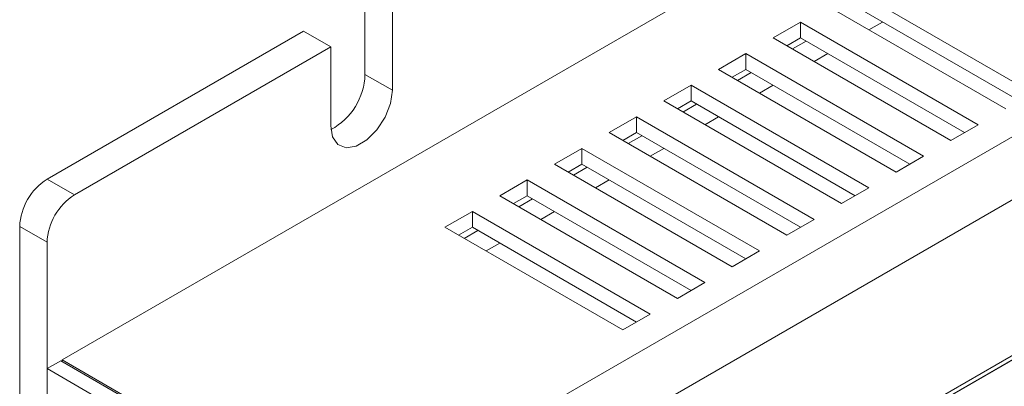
# Model space of a CAD drawing. Header units: millimetres. Extents: x 22 to 278, y 61 to 167.
# Tile 80 of 148: x 179 to 205, y 122 to 132. Entities that reach past the tile are written whole.
import ezdxf

# ---------------------------------------------------------------- set-up
doc = ezdxf.new("R2010")
doc.units = ezdxf.units.MM
doc.layers.get('0').update_dxf_attribs({"lineweight": 15})

msp = doc.modelspace()

# ---------------------------------------------------------------- linework, layer by layer
for p, q in [((212.3251, 141.3854), (180.3639, 122.9346)), ((220.3154, 137.5891), (187.6471, 118.7301)), ((221.0225, 136.3644), (188.6724, 117.689)), ((205.4662, 129.8332), (200.87, 132.4866)), ((188.1951, 132.3545), (188.1951, 130.3132)), ((188.9022, 129.905), (188.9022, 131.9463)), ((200.1629, 132.0783), (204.7591, 129.425)), ((205.1126, 129.6291), (200.87, 132.0783)), ((199.4558, 131.6701), (198.7486, 131.2619)), ((204.0519, 129.0168), (199.4558, 131.6701)), ((199.4558, 131.2619), (199.4558, 131.6701)), ((201.5772, 131.67), (201.2237, 131.4659)), ((186.6041, 131.4361), (179.975, 127.6092)), ((186.6041, 131.4361), (187.3112, 131.0279)), ((198.7486, 131.2619), (203.3448, 128.6086)), ((199.4558, 131.2619), (199.1023, 131.0578)), ((199.5973, 131.1802), (199.2438, 130.9761)), ((203.6983, 128.8127), (199.4558, 131.2619)), ((187.3112, 131.0279), (180.6821, 127.201)), ((187.3112, 131.0279), (187.3112, 128.9865)), ((198.0415, 130.8537), (197.3344, 130.4455)), ((202.6377, 128.2004), (198.0415, 130.8537)), ((198.0415, 130.4455), (198.0415, 130.8537)), ((200.163, 130.8536), (199.8095, 130.6495)), ((197.3344, 130.4455), (201.9306, 127.7922)), ((198.0415, 130.4455), (197.688, 130.2414)), ((198.1831, 130.3638), (197.8296, 130.1597)), ((202.2841, 127.9963), (198.0415, 130.4455)), ((188.1951, 130.3132), (188.9022, 129.905)), ((217.54, 130.3325), (190.7407, 114.8616)), ((196.6273, 130.0373), (195.9202, 129.6291)), ((201.2235, 127.384), (196.6273, 130.0373)), ((196.6273, 129.6291), (196.6273, 130.0373)), ((198.7488, 130.0372), (198.3953, 129.8331)), ((195.9202, 129.6291), (200.5164, 126.9758)), ((196.6273, 129.6291), (196.2738, 129.425)), ((200.8699, 127.1799), (196.6273, 129.6291)), ((196.7689, 129.5474), (196.4154, 129.3433)), ((215.8394, 129.2324), (190.8432, 114.8023)), ((215.843, 129.2303), (190.8467, 114.8003)), ((195.2131, 129.2209), (194.506, 128.8127)), ((199.8093, 126.5676), (195.2131, 129.2209)), ((195.2131, 128.8126), (195.2131, 129.2209)), ((197.3345, 129.2208), (196.9811, 129.0167)), ((194.506, 128.8127), (199.1022, 126.1594)), ((195.2131, 128.8126), (194.8596, 128.6086)), ((199.4557, 126.3635), (195.2131, 128.8126)), ((203.3448, 128.6086), (204.0519, 129.0168)), ((195.3547, 128.7309), (195.0012, 128.5269)), ((193.7989, 128.4045), (193.0918, 127.9963)), ((198.3951, 125.7512), (193.7989, 128.4045)), ((193.7989, 127.9962), (193.7989, 128.4045)), ((195.9203, 128.4044), (195.5668, 128.2003)), ((201.9306, 127.7922), (202.6377, 128.2004)), ((193.0918, 127.9963), (197.688, 125.343)), ((193.7989, 127.9962), (193.4454, 127.7922)), ((193.9404, 127.9145), (193.5869, 127.7105)), ((198.0415, 125.547), (193.7989, 127.9962)), ((179.975, 127.6092), (180.6821, 127.201)), ((192.3847, 127.5881), (191.6776, 127.1799)), ((196.9809, 124.9348), (192.3847, 127.5881)), ((192.3847, 127.1798), (192.3847, 127.5881)), ((194.5061, 127.588), (194.1526, 127.3839)), ((200.5164, 126.9758), (201.2235, 127.384)), ((191.6776, 127.1799), (196.2738, 124.5266)), ((192.3847, 127.1798), (192.0312, 126.9758)), ((192.5262, 127.0981), (192.1727, 126.8941)), ((196.6273, 124.7306), (192.3847, 127.1798)), ((190.9705, 126.7717), (190.2634, 126.3635)), ((195.5667, 124.1184), (190.9705, 126.7717)), ((190.9705, 126.3634), (190.9705, 126.7717)), ((193.0919, 126.7716), (192.7384, 126.5675)), ((199.1022, 126.1594), (199.8093, 126.5676)), ((179.975, 125.9762), (179.2679, 126.3844)), ((179.2679, 126.3844), (179.2679, 67.1852)), ((190.2634, 126.3635), (194.8596, 123.7102)), ((190.9705, 126.3634), (190.617, 126.1594)), ((191.112, 126.2817), (190.7585, 126.0776)), ((195.2131, 123.9142), (190.9705, 126.3634)), ((179.975, 125.9762), (179.975, 66.777)), ((191.6777, 125.9552), (191.3242, 125.7511)), ((197.688, 125.343), (198.3951, 125.7512)), ((196.2738, 124.5266), (196.9809, 124.9348)), ((194.8596, 123.7102), (195.5667, 124.1184)), ((180.3285, 122.9142), (179.975, 122.7101)), ((187.2582, 118.5056), (179.975, 122.7101)), ((179.975, 70.0432), (179.975, 122.7101)), ((187.6117, 118.7097), (180.3285, 122.9142)), ((180.3639, 122.8938), (180.3639, 122.9346)), ((187.6471, 118.7301), (180.3639, 122.9346))]:
    msp.add_line(p, q)
at = {"flags": 128}
msp.add_lwpolyline([(187.3112, 128.9865), (187.3592, 128.7), (187.4973, 128.5035), (187.7089, 128.4206), (187.9686, 128.4614), (188.2448, 128.6209), (188.5044, 128.8798), (188.7161, 129.2071), (188.8542, 129.5631), (188.9022, 129.905)], dxfattribs=at)
for centre, radius, start, end in [((186.527, 130.3627), 1.6688, 298.20135, 358.29946), ((180.8031, 126.3146), 1.5368, 122.60548, 177.39452), ((181.5102, 125.9064), 1.5368, 122.60548, 177.39452)]:
    msp.add_arc(centre, radius, start, end)

doc.saveas('drawing.dxf')
